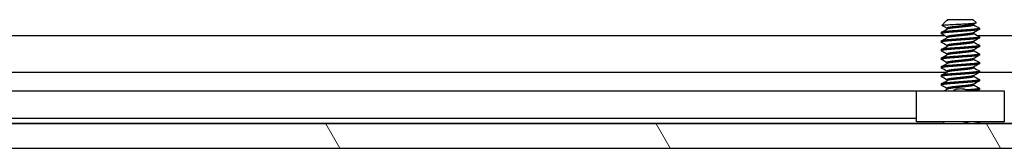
# Model space of a CAD drawing. Header units: millimetres. Extents: x 64 to 1798, y 64 to 1387.
# Tile 18 of 65: x 268.48 to 341.35, y 1144.96 to 1154.49. Entities that reach past the tile are written whole.
import ezdxf

# ---------------------------------------------------------------- set-up
doc = ezdxf.new("R2010")
doc.units = ezdxf.units.MM
doc.header["$LTSCALE"] = 6.666667
doc.layers.add('Hatch (ANSI)', color=7, linetype='Continuous', lineweight=18)
doc.layers.add('Visible (ANSI)', color=7, linetype='Continuous', lineweight=25)

msp = doc.modelspace()

# ---------------------------------------------------------------- hatches: boundary and pattern name
at = {"layer": 'Hatch (ANSI)'}
h = msp.add_hatch(dxfattribs=at)
h.set_pattern_fill('ANSI31', color=256, scale=169.333333, angle=75, style=0)
h.set_pattern_definition([(120, (0, 0), (-18.33087, -10.58333), [])])
h.paths.add_polyline_path([(633.8673, 1144.963), (635.0865, 1146.3655), (635.0865, 1146.7664), (244.3075, 1146.7664), (244.3075, 1146.3655), (245.5267, 1144.963)])
h.paths.add_polyline_path([(643.4177, 1144.963), (643.4177, 1146.7664), (639.1505, 1146.7664), (639.1505, 1146.3655), (640.3697, 1144.963)])
h.paths.add_polyline_path([(235.9763, 1146.7664), (235.9763, 1144.963), (239.0243, 1144.963), (240.2435, 1146.3655), (240.2435, 1146.7664)])

# ---------------------------------------------------------------- linework, layer by layer
at = {"layer": 'Visible (ANSI)'}
for p, q in [((337.0308, 1154.3679), (336.7257, 1154.0628)), ((337.0831, 1154.405), (337.1201, 1154.4258)), ((337.1509, 1154.488), (337.1042, 1154.4413)), ((337.1583, 1154.4413), (337.1042, 1154.4413)), ((337.1042, 1154.4413), (337.1042, 1154.4169)), ((339.0432, 1154.488), (337.1509, 1154.488)), ((339.0432, 1154.488), (339.2641, 1154.2671)), ((339.0898, 1154.1623), (339.0898, 1154.0911)), ((336.6746, 1153.5355), (336.6746, 1153.4561)), ((337.1042, 1153.853), (337.1042, 1153.7819)), ((339.0898, 1153.5273), (339.0898, 1153.4561)), ((339.5194, 1153.853), (339.5194, 1153.7736)), ((243.5335, 1153.3156), (336.9158, 1153.3156)), ((336.6746, 1152.9005), (336.6746, 1152.8211)), ((337.1042, 1153.218), (337.1042, 1153.1469)), ((339.0898, 1152.8923), (339.0898, 1152.8211)), ((339.355, 1153.3156), (540.1159, 1153.3156)), ((339.5194, 1153.218), (339.5194, 1153.1386)), ((336.6746, 1152.2655), (336.6746, 1152.1861)), ((337.1042, 1152.583), (337.1042, 1152.5119)), ((339.0898, 1152.2573), (339.0898, 1152.1861)), ((339.5194, 1152.583), (339.5194, 1152.5036)), ((336.6746, 1151.6305), (336.6746, 1151.5511)), ((337.1042, 1151.948), (337.1042, 1151.8769)), ((337.1042, 1151.313), (337.1042, 1151.2419)), ((339.0898, 1151.6223), (339.0898, 1151.5511)), ((339.5194, 1151.948), (339.5194, 1151.8686)), ((339.5194, 1151.313), (339.5194, 1151.2336)), ((243.6979, 1150.6089), (337.1042, 1150.6089)), ((336.6746, 1150.9955), (336.6746, 1150.9161)), ((337.1042, 1150.678), (337.1042, 1150.6069)), ((339.0898, 1150.9873), (339.0898, 1150.9161)), ((339.5194, 1150.678), (339.5194, 1150.5986)), ((339.5194, 1150.6089), (540.3042, 1150.6089)), ((336.6746, 1150.3605), (336.6746, 1150.2811)), ((337.1042, 1150.043), (337.1042, 1149.9719)), ((339.0898, 1150.3523), (339.0898, 1150.2811)), ((339.5194, 1150.043), (339.5194, 1149.9636)), ((334.847, 1149.205), (247.0541, 1149.205)), ((334.847, 1146.923), (334.847, 1149.223)), ((334.847, 1149.223), (341.347, 1149.223)), ((336.6746, 1149.7255), (336.6746, 1149.6461)), ((337.1042, 1149.408), (337.1042, 1149.3369)), ((339.0898, 1149.7173), (339.0898, 1149.6461)), ((339.5194, 1149.408), (339.5194, 1149.3286)), ((341.347, 1149.223), (341.347, 1146.923)), ((334.847, 1147.173), (247.679, 1147.173)), ((341.347, 1146.923), (334.847, 1146.923)), ((336.9328, 1146.923), (336.7762, 1146.7664)), ((339.5194, 1146.868), (339.5194, 1146.7886)), ((336.8018, 1146.792), (243.6979, 1146.792)), ((635.0865, 1146.7664), (244.3075, 1146.7664)), ((339.5087, 1146.777), (339.4897, 1146.7664)), ((540.0018, 1146.792), (339.5194, 1146.792)), ((245.5267, 1144.963), (633.8673, 1144.963))]:
    msp.add_line(p, q, dxfattribs=at)
msp.add_ellipse((338.097, 1149.3196), major_axis=(0.343, 0), ratio=0.1068566, start_param=0.4127074, end_param=2.7288852, dxfattribs=at)
for points, knots in [([(336.7257, 1154.0628), (336.7325, 1154.0696), (336.7643, 1154.0757), (336.8368, 1154.0865), (336.8906, 1154.0925), (337.0519, 1154.1071), (337.1709, 1154.1155), (337.377, 1154.1274), (337.4509, 1154.1312), (337.6819, 1154.143), (337.8476, 1154.1516), (338.1808, 1154.1694), (338.3453, 1154.1784), (338.6196, 1154.1936), (338.7682, 1154.2012), (339.0134, 1154.2193), (339.0993, 1154.2276), (339.1981, 1154.2413), (339.2259, 1154.2465), (339.2662, 1154.2582), (339.2678, 1154.2634), (339.2641, 1154.2671)], [-0.3275077, -0.3275077, -0.3275077, -0.3275077, -0.298679, -0.298679, -0.26513723, -0.26513723, -0.21824944, -0.21824944, -0.19498337, -0.19498337, -0.1484776, -0.1484776, -0.10250817, -0.10250817, -0.06653819, -0.06653819, -0.03897493, -0.03897493, -0.02198565, -0.02198565, -0.000001, -0.000001, -0.000001, -0.000001]), ([(337.547, 1149.223), (337.5658, 1149.2374), (337.5854, 1149.2507), (337.6331, 1149.279), (337.662, 1149.2932), (337.7215, 1149.3172), (337.7525, 1149.327), (337.7828, 1149.3343)], [0.012495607, 0.012495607, 0.012495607, 0.012495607, 0.0195994, 0.0195994, 0.029259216, 0.029259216, 0.039250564, 0.039250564, 0.039250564, 0.039250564]), ([(338.4112, 1149.3343), (338.4544, 1149.3238), (338.4992, 1149.3084), (338.5784, 1149.2701), (338.6141, 1149.2482), (338.6471, 1149.223)], [0, 0, 0, 0, 0.014245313, 0.014245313, 0.026722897, 0.026722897, 0.026722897, 0.026722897]), ([(338.8542, 1146.923), (338.8465, 1146.9207), (338.8387, 1146.9184), (338.7144, 1146.8828), (338.5807, 1146.8576), (338.3624, 1146.8136), (338.2372, 1146.7898), (338.1074, 1146.7664)], [-0.078849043, -0.078849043, -0.078849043, -0.078849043, -0.076431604, -0.076431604, -0.041316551, -0.041316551, -0.001073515, -0.001073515, -0.001073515, -0.001073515])]:
    msp.add_open_spline(points, degree=3, knots=knots, dxfattribs=at)
for points in [[(337.1583, 1154.4413), (337.096, 1154.4147), (337.0529, 1154.39), (337.0308, 1154.3679)], [(339.2601, 1154.2579), (339.198, 1154.2231), (339.136, 1154.1883), (339.074, 1154.1533)], [(336.6854, 1153.5471), (336.8304, 1153.6281), (336.9754, 1153.7093), (337.1201, 1153.7908)], [(337.1042, 1153.2098), (336.9647, 1153.2883), (336.8251, 1153.3664), (336.6854, 1153.4445)], [(336.7291, 1154.0551), (336.7243, 1154.0577), (336.7232, 1154.0603), (336.7257, 1154.0628)], [(337.1042, 1153.8448), (336.9793, 1153.9151), (336.8542, 1153.9851), (336.7291, 1154.0551)], [(339.5087, 1153.762), (339.3636, 1153.681), (339.2187, 1153.5999), (339.074, 1153.5183)], [(339.0898, 1154.0994), (339.2293, 1154.0208), (339.369, 1153.9427), (339.5087, 1153.8646)], [(339.0898, 1153.4644), (339.2293, 1153.3858), (339.369, 1153.3077), (339.5087, 1153.2296)], [(336.6854, 1152.9121), (336.8304, 1152.9931), (336.9754, 1153.0743), (337.1201, 1153.1558)], [(337.1042, 1152.5748), (336.9647, 1152.6533), (336.8251, 1152.7314), (336.6854, 1152.8095)], [(339.5087, 1153.127), (339.3636, 1153.046), (339.2187, 1152.9649), (339.074, 1152.8833)], [(339.0898, 1152.8294), (339.2293, 1152.7508), (339.369, 1152.6727), (339.5087, 1152.5946)], [(336.6854, 1152.2771), (336.8304, 1152.3581), (336.9754, 1152.4393), (337.1201, 1152.5208)], [(337.1042, 1151.9398), (336.9647, 1152.0183), (336.8251, 1152.0964), (336.6854, 1152.1745)], [(339.5087, 1152.492), (339.3636, 1152.411), (339.2187, 1152.3299), (339.074, 1152.2483)], [(339.0898, 1152.1944), (339.2293, 1152.1158), (339.369, 1152.0377), (339.5087, 1151.9596)], [(336.6854, 1151.6421), (336.8304, 1151.7231), (336.9754, 1151.8043), (337.1201, 1151.8858)], [(337.1042, 1151.3048), (336.9647, 1151.3833), (336.8251, 1151.4614), (336.6854, 1151.5395)], [(336.6854, 1151.0071), (336.8304, 1151.0881), (336.9754, 1151.1693), (337.1201, 1151.2508)], [(339.5087, 1151.857), (339.3636, 1151.776), (339.2187, 1151.6949), (339.074, 1151.6133)], [(339.0898, 1151.5594), (339.2293, 1151.4808), (339.369, 1151.4027), (339.5087, 1151.3246)], [(337.1042, 1150.6698), (336.9647, 1150.7483), (336.8251, 1150.8264), (336.6854, 1150.9045)], [(336.6854, 1150.3721), (336.8304, 1150.4531), (336.9754, 1150.5343), (337.1201, 1150.6158)], [(339.5087, 1151.222), (339.3636, 1151.141), (339.2187, 1151.0599), (339.074, 1150.9783)], [(339.5087, 1150.587), (339.3636, 1150.506), (339.2187, 1150.4249), (339.074, 1150.3433)], [(339.0898, 1150.9244), (339.2293, 1150.8458), (339.369, 1150.7677), (339.5087, 1150.6896)], [(337.1042, 1150.0348), (336.9647, 1150.1133), (336.8251, 1150.1914), (336.6854, 1150.2695)], [(336.6854, 1149.7371), (336.8304, 1149.8181), (336.9754, 1149.8993), (337.1201, 1149.9808)], [(339.5087, 1149.952), (339.3636, 1149.871), (339.2187, 1149.7899), (339.074, 1149.7083)], [(339.0898, 1150.2894), (339.2293, 1150.2108), (339.369, 1150.1327), (339.5087, 1150.0546)], [(337.1042, 1149.3998), (336.9647, 1149.4783), (336.8251, 1149.5564), (336.6854, 1149.6345)], [(336.9014, 1149.223), (336.9744, 1149.2639), (337.0473, 1149.3048), (337.1201, 1149.3458)], [(339.0898, 1149.6544), (339.2293, 1149.5758), (339.369, 1149.4977), (339.5087, 1149.4196)], [(339.5087, 1149.317), (339.4526, 1149.2857), (339.3966, 1149.2544), (339.3406, 1149.223)], [(339.4311, 1146.923), (339.4569, 1146.9085), (339.4828, 1146.8941), (339.5087, 1146.8796)]]:
    msp.add_open_spline(points, degree=3, dxfattribs=at)
for points, weights in [([(337.1583, 1154.4413), (337.1336, 1154.4334), (337.1201, 1154.4258)], [0.941670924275, 0.948650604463, 0.961256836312]), ([(336.6746, 1153.4561), (336.6746, 1153.4505), (336.6854, 1153.4445)], [1, 0.983771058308, 0.971473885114]), ([(339.5087, 1153.8646), (339.5194, 1153.8586), (339.5194, 1153.853)], [0.971473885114, 0.983771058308, 1]), ([(336.6746, 1152.8211), (336.6746, 1152.8155), (336.6854, 1152.8095)], [1, 0.983771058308, 0.971473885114]), ([(339.5087, 1153.2296), (339.5194, 1153.2236), (339.5194, 1153.218)], [0.971473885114, 0.983771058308, 1]), ([(336.6746, 1152.1861), (336.6746, 1152.1805), (336.6854, 1152.1745)], [1, 0.983771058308, 0.971473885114]), ([(339.5087, 1152.5946), (339.5194, 1152.5886), (339.5194, 1152.583)], [0.971473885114, 0.983771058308, 1]), ([(339.5087, 1151.9596), (339.5194, 1151.9536), (339.5194, 1151.948)], [0.971473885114, 0.983771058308, 1]), ([(336.6746, 1151.5511), (336.6746, 1151.5455), (336.6854, 1151.5395)], [1, 0.983771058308, 0.971473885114]), ([(339.5087, 1151.3246), (339.5194, 1151.3186), (339.5194, 1151.313)], [0.971473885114, 0.983771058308, 1]), ([(336.6746, 1150.9161), (336.6746, 1150.9105), (336.6854, 1150.9045)], [1, 0.983771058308, 0.971473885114]), ([(339.5087, 1150.6896), (339.5194, 1150.6836), (339.5194, 1150.678)], [0.971473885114, 0.983771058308, 1]), ([(336.6746, 1150.2811), (336.6746, 1150.2755), (336.6854, 1150.2695)], [1, 0.983771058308, 0.971473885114]), ([(339.5087, 1150.0546), (339.5194, 1150.0486), (339.5194, 1150.043)], [0.971473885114, 0.983771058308, 1]), ([(336.6746, 1149.6461), (336.6746, 1149.6405), (336.6854, 1149.6345)], [1, 0.983771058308, 0.971473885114]), ([(339.5194, 1149.3286), (339.5194, 1149.2758), (338.811, 1149.223)], [1, 0.866329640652, 0.999392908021]), ([(339.5087, 1149.4196), (339.5194, 1149.4136), (339.5194, 1149.408)], [0.971473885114, 0.983771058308, 1]), ([(339.5194, 1146.868), (339.5194, 1146.8178), (338.8636, 1146.7664)], [1, 0.872099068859, 0.988403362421]), ([(339.5087, 1146.8796), (339.5194, 1146.8736), (339.5194, 1146.868)], [0.971473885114, 0.983771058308, 1]), ([(339.5194, 1146.7886), (339.5194, 1146.7781), (339.4822, 1146.7664)], [1, 0.970058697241, 0.953500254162])]:
    msp.add_rational_spline(points, weights, degree=2, dxfattribs=at)
for points, weights, knots in [([(339.074, 1154.1533), (338.992, 1154.1072), (338.5934, 1154.0647), (338.363, 1154.0401), (338.097, 1154.0117)], [0.961256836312, 0.889515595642, 1, 0.933012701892, 0.933012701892], [0.064326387, 0.064326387, 0.064326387, 0.072916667, 0.072916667, 0.078125, 0.078125, 0.078125]), ([(339.5194, 1153.853), (339.5194, 1153.8001), (338.8082, 1153.7472), (338.097, 1153.6942), (337.3858, 1153.6413), (336.6746, 1153.5884), (336.6746, 1153.5355)], [1, 0.866025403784, 1, 0.866025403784, 1, 0.866025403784, 1], [0.0625, 0.0625, 0.0625, 0.072916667, 0.072916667, 0.083333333, 0.083333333, 0.09375, 0.09375, 0.09375]), ([(339.5194, 1153.7736), (339.5194, 1153.7207), (338.8082, 1153.6678), (338.097, 1153.6149), (337.3858, 1153.562), (336.6746, 1153.509), (336.6746, 1153.4561)], [1, 0.866025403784, 1, 0.866025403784, 1, 0.866025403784, 1], [0.125, 0.125, 0.125, 0.135416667, 0.135416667, 0.145833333, 0.145833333, 0.15625, 0.15625, 0.15625]), ([(338.097, 1154.0117), (337.831, 1153.9834), (337.6006, 1153.9588), (337.1042, 1153.9059), (337.1042, 1153.853)], [0.933012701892, 0.933012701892, 1, 0.866025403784, 1], [0.078125, 0.078125, 0.078125, 0.083333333, 0.083333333, 0.09375, 0.09375, 0.09375]), ([(338.097, 1153.9324), (337.831, 1153.904), (337.6006, 1153.8795), (337.2021, 1153.837), (337.1201, 1153.7908)], [0.933012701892, 0.933012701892, 1, 0.889515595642, 0.961256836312], [0.078125, 0.078125, 0.078125, 0.083333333, 0.083333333, 0.091923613, 0.091923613, 0.091923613]), ([(339.0898, 1154.0911), (339.0898, 1154.0382), (338.5934, 1153.9853), (338.363, 1153.9607), (338.097, 1153.9324)], [1, 0.866025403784, 1, 0.933012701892, 0.933012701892], [0.0625, 0.0625, 0.0625, 0.072916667, 0.072916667, 0.078125, 0.078125, 0.078125]), ([(339.074, 1153.5183), (338.992, 1153.4722), (338.5934, 1153.4297), (338.363, 1153.4051), (338.097, 1153.3767)], [0.961256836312, 0.889515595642, 1, 0.933012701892, 0.933012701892], [0.126826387, 0.126826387, 0.126826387, 0.135416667, 0.135416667, 0.140625, 0.140625, 0.140625]), ([(339.0898, 1153.4561), (339.0898, 1153.4032), (338.5934, 1153.3503), (338.363, 1153.3257), (338.097, 1153.2974)], [1, 0.866025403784, 1, 0.933012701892, 0.933012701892], [0.125, 0.125, 0.125, 0.135416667, 0.135416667, 0.140625, 0.140625, 0.140625]), ([(339.5194, 1153.218), (339.5194, 1153.1651), (338.8082, 1153.1122), (338.097, 1153.0592), (337.3858, 1153.0063), (336.6746, 1152.9534), (336.6746, 1152.9005)], [1, 0.866025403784, 1, 0.866025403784, 1, 0.866025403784, 1], [0.125, 0.125, 0.125, 0.135416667, 0.135416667, 0.145833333, 0.145833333, 0.15625, 0.15625, 0.15625]), ([(339.5194, 1153.1386), (339.5194, 1153.0857), (338.8082, 1153.0328), (338.097, 1152.9799), (337.3858, 1152.927), (336.6746, 1152.874), (336.6746, 1152.8211)], [1, 0.866025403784, 1, 0.866025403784, 1, 0.866025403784, 1], [0.1875, 0.1875, 0.1875, 0.197916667, 0.197916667, 0.208333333, 0.208333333, 0.21875, 0.21875, 0.21875]), ([(338.097, 1153.3767), (337.831, 1153.3484), (337.6006, 1153.3238), (337.1042, 1153.2709), (337.1042, 1153.218)], [0.933012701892, 0.933012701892, 1, 0.866025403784, 1], [0.140625, 0.140625, 0.140625, 0.145833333, 0.145833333, 0.15625, 0.15625, 0.15625]), ([(338.097, 1152.7417), (337.831, 1152.7134), (337.6006, 1152.6888), (337.1042, 1152.6359), (337.1042, 1152.583)], [0.933012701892, 0.933012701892, 1, 0.866025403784, 1], [0.203125, 0.203125, 0.203125, 0.208333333, 0.208333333, 0.21875, 0.21875, 0.21875]), ([(338.097, 1153.2974), (337.831, 1153.269), (337.6006, 1153.2445), (337.2021, 1153.202), (337.1201, 1153.1558)], [0.933012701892, 0.933012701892, 1, 0.889515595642, 0.961256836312], [0.140625, 0.140625, 0.140625, 0.145833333, 0.145833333, 0.154423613, 0.154423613, 0.154423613]), ([(339.074, 1152.8833), (338.992, 1152.8372), (338.5934, 1152.7947), (338.363, 1152.7701), (338.097, 1152.7417)], [0.961256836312, 0.889515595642, 1, 0.933012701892, 0.933012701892], [0.189326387, 0.189326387, 0.189326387, 0.197916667, 0.197916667, 0.203125, 0.203125, 0.203125]), ([(339.0898, 1152.8211), (339.0898, 1152.7682), (338.5934, 1152.7153), (338.363, 1152.6907), (338.097, 1152.6624)], [1, 0.866025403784, 1, 0.933012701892, 0.933012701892], [0.1875, 0.1875, 0.1875, 0.197916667, 0.197916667, 0.203125, 0.203125, 0.203125]), ([(339.5194, 1152.583), (339.5194, 1152.5301), (338.8082, 1152.4772), (338.097, 1152.4242), (337.3858, 1152.3713), (336.6746, 1152.3184), (336.6746, 1152.2655)], [1, 0.866025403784, 1, 0.866025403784, 1, 0.866025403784, 1], [0.1875, 0.1875, 0.1875, 0.197916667, 0.197916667, 0.208333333, 0.208333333, 0.21875, 0.21875, 0.21875]), ([(339.5194, 1152.5036), (339.5194, 1152.4507), (338.8082, 1152.3978), (338.097, 1152.3449), (337.3858, 1152.292), (336.6746, 1152.239), (336.6746, 1152.1861)], [1, 0.866025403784, 1, 0.866025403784, 1, 0.866025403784, 1], [0.25, 0.25, 0.25, 0.260416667, 0.260416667, 0.270833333, 0.270833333, 0.28125, 0.28125, 0.28125]), ([(338.097, 1152.1067), (337.831, 1152.0784), (337.6006, 1152.0538), (337.1042, 1152.0009), (337.1042, 1151.948)], [0.933012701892, 0.933012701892, 1, 0.866025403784, 1], [0.265625, 0.265625, 0.265625, 0.270833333, 0.270833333, 0.28125, 0.28125, 0.28125]), ([(338.097, 1152.6624), (337.831, 1152.634), (337.6006, 1152.6095), (337.2021, 1152.567), (337.1201, 1152.5208)], [0.933012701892, 0.933012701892, 1, 0.889515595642, 0.961256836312], [0.203125, 0.203125, 0.203125, 0.208333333, 0.208333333, 0.216923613, 0.216923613, 0.216923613]), ([(338.097, 1152.0274), (337.831, 1151.999), (337.6006, 1151.9745), (337.2021, 1151.932), (337.1201, 1151.8858)], [0.933012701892, 0.933012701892, 1, 0.889515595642, 0.961256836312], [0.265625, 0.265625, 0.265625, 0.270833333, 0.270833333, 0.279423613, 0.279423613, 0.279423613]), ([(339.074, 1152.2483), (338.992, 1152.2022), (338.5934, 1152.1597), (338.363, 1152.1351), (338.097, 1152.1067)], [0.961256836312, 0.889515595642, 1, 0.933012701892, 0.933012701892], [0.251826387, 0.251826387, 0.251826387, 0.260416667, 0.260416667, 0.265625, 0.265625, 0.265625]), ([(339.0898, 1152.1861), (339.0898, 1152.1332), (338.5934, 1152.0803), (338.363, 1152.0557), (338.097, 1152.0274)], [1, 0.866025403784, 1, 0.933012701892, 0.933012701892], [0.25, 0.25, 0.25, 0.260416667, 0.260416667, 0.265625, 0.265625, 0.265625]), ([(339.5194, 1151.948), (339.5194, 1151.8951), (338.8082, 1151.8422), (338.097, 1151.7892), (337.3858, 1151.7363), (336.6746, 1151.6834), (336.6746, 1151.6305)], [1, 0.866025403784, 1, 0.866025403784, 1, 0.866025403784, 1], [0.25, 0.25, 0.25, 0.260416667, 0.260416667, 0.270833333, 0.270833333, 0.28125, 0.28125, 0.28125]), ([(339.5194, 1151.8686), (339.5194, 1151.8157), (338.8082, 1151.7628), (338.097, 1151.7099), (337.3858, 1151.657), (336.6746, 1151.604), (336.6746, 1151.5511)], [1, 0.866025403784, 1, 0.866025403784, 1, 0.866025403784, 1], [0.3125, 0.3125, 0.3125, 0.322916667, 0.322916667, 0.333333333, 0.333333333, 0.34375, 0.34375, 0.34375]), ([(339.5194, 1151.313), (339.5194, 1151.2601), (338.8082, 1151.2072), (338.097, 1151.1542), (337.3858, 1151.1013), (336.6746, 1151.0484), (336.6746, 1150.9955)], [1, 0.866025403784, 1, 0.866025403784, 1, 0.866025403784, 1], [0.3125, 0.3125, 0.3125, 0.322916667, 0.322916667, 0.333333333, 0.333333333, 0.34375, 0.34375, 0.34375]), ([(339.5194, 1151.2336), (339.5194, 1151.1807), (338.8082, 1151.1278), (338.097, 1151.0749), (337.3858, 1151.022), (336.6746, 1150.969), (336.6746, 1150.9161)], [1, 0.866025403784, 1, 0.866025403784, 1, 0.866025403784, 1], [0.375, 0.375, 0.375, 0.385416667, 0.385416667, 0.395833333, 0.395833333, 0.40625, 0.40625, 0.40625]), ([(338.097, 1151.4717), (337.831, 1151.4434), (337.6006, 1151.4188), (337.1042, 1151.3659), (337.1042, 1151.313)], [0.933012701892, 0.933012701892, 1, 0.866025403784, 1], [0.328125, 0.328125, 0.328125, 0.333333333, 0.333333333, 0.34375, 0.34375, 0.34375]), ([(338.097, 1151.3924), (337.831, 1151.364), (337.6006, 1151.3395), (337.2021, 1151.297), (337.1201, 1151.2508)], [0.933012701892, 0.933012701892, 1, 0.889515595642, 0.961256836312], [0.328125, 0.328125, 0.328125, 0.333333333, 0.333333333, 0.341923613, 0.341923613, 0.341923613]), ([(339.074, 1151.6133), (338.992, 1151.5672), (338.5934, 1151.5247), (338.363, 1151.5001), (338.097, 1151.4717)], [0.961256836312, 0.889515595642, 1, 0.933012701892, 0.933012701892], [0.314326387, 0.314326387, 0.314326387, 0.322916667, 0.322916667, 0.328125, 0.328125, 0.328125]), ([(339.0898, 1151.5511), (339.0898, 1151.4982), (338.5934, 1151.4453), (338.363, 1151.4207), (338.097, 1151.3924)], [1, 0.866025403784, 1, 0.933012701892, 0.933012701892], [0.3125, 0.3125, 0.3125, 0.322916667, 0.322916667, 0.328125, 0.328125, 0.328125]), ([(339.5194, 1150.678), (339.5194, 1150.6251), (338.8082, 1150.5722), (338.097, 1150.5192), (337.3858, 1150.4663), (336.6746, 1150.4134), (336.6746, 1150.3605)], [1, 0.866025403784, 1, 0.866025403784, 1, 0.866025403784, 1], [0.375, 0.375, 0.375, 0.385416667, 0.385416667, 0.395833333, 0.395833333, 0.40625, 0.40625, 0.40625]), ([(339.5194, 1150.5986), (339.5194, 1150.5457), (338.8082, 1150.4928), (338.097, 1150.4399), (337.3858, 1150.387), (336.6746, 1150.334), (336.6746, 1150.2811)], [1, 0.866025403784, 1, 0.866025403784, 1, 0.866025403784, 1], [0.4375, 0.4375, 0.4375, 0.447916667, 0.447916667, 0.458333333, 0.458333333, 0.46875, 0.46875, 0.46875]), ([(338.097, 1150.8367), (337.831, 1150.8084), (337.6006, 1150.7838), (337.1042, 1150.7309), (337.1042, 1150.678)], [0.933012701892, 0.933012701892, 1, 0.866025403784, 1], [0.390625, 0.390625, 0.390625, 0.395833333, 0.395833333, 0.40625, 0.40625, 0.40625]), ([(338.097, 1150.7574), (337.831, 1150.729), (337.6006, 1150.7045), (337.2021, 1150.662), (337.1201, 1150.6158)], [0.933012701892, 0.933012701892, 1, 0.889515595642, 0.961256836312], [0.390625, 0.390625, 0.390625, 0.395833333, 0.395833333, 0.404423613, 0.404423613, 0.404423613]), ([(339.074, 1150.9783), (338.992, 1150.9322), (338.5934, 1150.8897), (338.363, 1150.8651), (338.097, 1150.8367)], [0.961256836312, 0.889515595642, 1, 0.933012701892, 0.933012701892], [0.376826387, 0.376826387, 0.376826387, 0.385416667, 0.385416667, 0.390625, 0.390625, 0.390625]), ([(339.0898, 1150.9161), (339.0898, 1150.8632), (338.5934, 1150.8103), (338.363, 1150.7857), (338.097, 1150.7574)], [1, 0.866025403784, 1, 0.933012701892, 0.933012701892], [0.375, 0.375, 0.375, 0.385416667, 0.385416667, 0.390625, 0.390625, 0.390625]), ([(339.5194, 1150.043), (339.5194, 1149.9901), (338.8082, 1149.9372), (338.097, 1149.8842), (337.3858, 1149.8313), (336.6746, 1149.7784), (336.6746, 1149.7255)], [1, 0.866025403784, 1, 0.866025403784, 1, 0.866025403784, 1], [0.4375, 0.4375, 0.4375, 0.447916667, 0.447916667, 0.458333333, 0.458333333, 0.46875, 0.46875, 0.46875]), ([(339.5194, 1149.9636), (339.5194, 1149.9107), (338.8082, 1149.8578), (338.097, 1149.8049), (337.3858, 1149.752), (336.6746, 1149.699), (336.6746, 1149.6461)], [1, 0.866025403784, 1, 0.866025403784, 1, 0.866025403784, 1], [0.5, 0.5, 0.5, 0.510416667, 0.510416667, 0.520833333, 0.520833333, 0.53125, 0.53125, 0.53125]), ([(338.097, 1150.2017), (337.831, 1150.1734), (337.6006, 1150.1488), (337.1042, 1150.0959), (337.1042, 1150.043)], [0.933012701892, 0.933012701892, 1, 0.866025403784, 1], [0.453125, 0.453125, 0.453125, 0.458333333, 0.458333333, 0.46875, 0.46875, 0.46875]), ([(338.097, 1150.1224), (337.831, 1150.094), (337.6006, 1150.0695), (337.2021, 1150.027), (337.1201, 1149.9808)], [0.933012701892, 0.933012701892, 1, 0.889515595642, 0.961256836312], [0.453125, 0.453125, 0.453125, 0.458333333, 0.458333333, 0.466923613, 0.466923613, 0.466923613]), ([(339.074, 1150.3433), (338.992, 1150.2972), (338.5934, 1150.2547), (338.363, 1150.2301), (338.097, 1150.2017)], [0.961256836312, 0.889515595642, 1, 0.933012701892, 0.933012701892], [0.439326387, 0.439326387, 0.439326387, 0.447916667, 0.447916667, 0.453125, 0.453125, 0.453125]), ([(339.0898, 1150.2811), (339.0898, 1150.2282), (338.5934, 1150.1753), (338.363, 1150.1507), (338.097, 1150.1224)], [1, 0.866025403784, 1, 0.933012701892, 0.933012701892], [0.4375, 0.4375, 0.4375, 0.447916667, 0.447916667, 0.453125, 0.453125, 0.453125]), ([(338.097, 1149.5667), (337.831, 1149.5384), (337.6006, 1149.5138), (337.1042, 1149.4609), (337.1042, 1149.408)], [0.933012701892, 0.933012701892, 1, 0.866025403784, 1], [0.515625, 0.515625, 0.515625, 0.520833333, 0.520833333, 0.53125, 0.53125, 0.53125]), ([(338.097, 1149.4874), (337.831, 1149.459), (337.6006, 1149.4345), (337.2021, 1149.392), (337.1201, 1149.3458)], [0.933012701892, 0.933012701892, 1, 0.889515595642, 0.961256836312], [0.515625, 0.515625, 0.515625, 0.520833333, 0.520833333, 0.529423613, 0.529423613, 0.529423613]), ([(339.074, 1149.7083), (338.992, 1149.6622), (338.5934, 1149.6197), (338.363, 1149.5951), (338.097, 1149.5667)], [0.961256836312, 0.889515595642, 1, 0.933012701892, 0.933012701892], [0.501826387, 0.501826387, 0.501826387, 0.510416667, 0.510416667, 0.515625, 0.515625, 0.515625]), ([(339.0898, 1149.6461), (339.0898, 1149.5932), (338.5934, 1149.5403), (338.363, 1149.5157), (338.097, 1149.4874)], [1, 0.866025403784, 1, 0.933012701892, 0.933012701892], [0.5, 0.5, 0.5, 0.510416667, 0.510416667, 0.515625, 0.515625, 0.515625]), ([(339.5194, 1149.408), (339.5194, 1149.3551), (338.8082, 1149.3022), (338.6855, 1149.293), (338.5513, 1149.283)], [1, 0.866025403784, 1, 0.974007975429, 0.958101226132], [0.5, 0.5, 0.5, 0.510416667, 0.510416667, 0.512437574, 0.512437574, 0.512437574])]:
    msp.add_rational_spline(points, weights, degree=2, knots=knots, dxfattribs=at)

doc.saveas('drawing.dxf')
